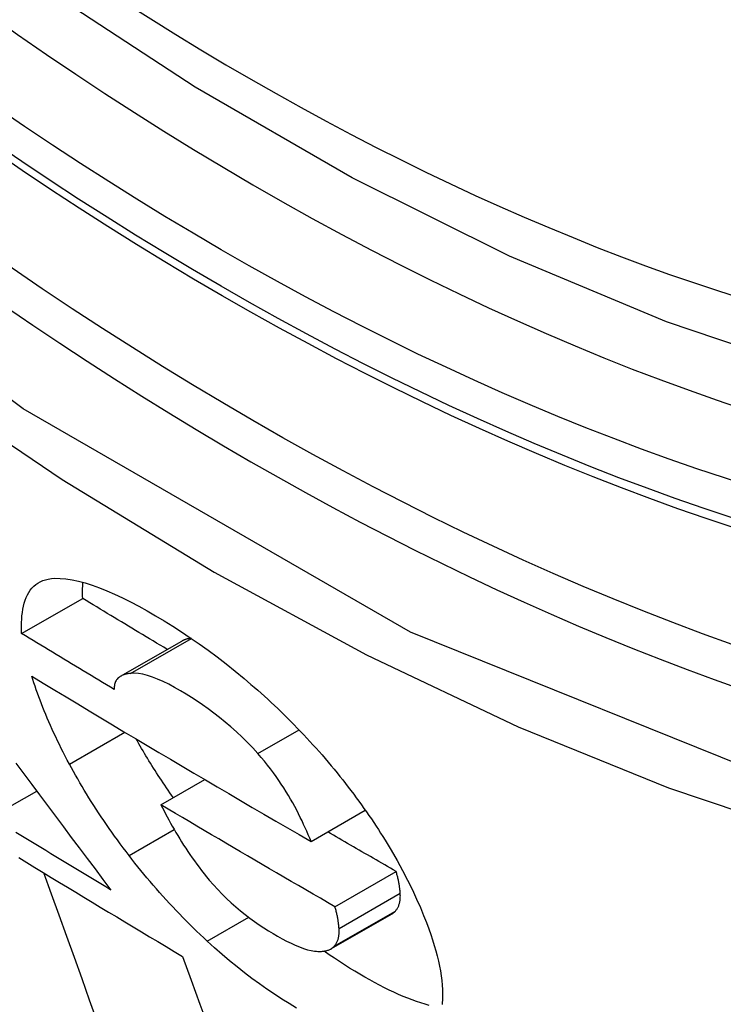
# Model space of a CAD drawing. Header units: inches. Extents: x 532.5 to 626.4, y 208.3 to 286.7.
# Tile 82 of 106: x 579.9472 to 580.015, y 246.2425 to 246.3375. Entities that reach past the tile are written whole.
import ezdxf

# ---------------------------------------------------------------- set-up
doc = ezdxf.new("R2010")
doc.units = ezdxf.units.IN
doc.header["$MEASUREMENT"] = 0
doc.layers.add('Visible Edges(ANSI)', color=7, linetype='Continuous', lineweight=25)
doc.layers.add('Visible Tangent Edges(ANSI)', color=7, linetype='Continuous', lineweight=25)

msp = doc.modelspace()

# ---------------------------------------------------------------- linework, layer by layer
at = {"layer": 'Visible Edges(ANSI)'}
for p, q in [((579.947374, 246.27824), (579.953268, 246.281634)), ((579.956916, 246.274121), (579.962813, 246.277516)), ((579.960817, 246.261725), (579.965043, 246.264158)), ((579.944435, 246.260529), (579.948829, 246.263059)), ((579.975287, 246.258194), (579.98052, 246.261208)), ((579.977593, 246.251902), (579.983492, 246.255299)), ((579.977203, 246.247828), (579.983102, 246.251225))]:
    msp.add_line(p, q, dxfattribs=at)
at = {"layer": 'Visible Edges(ANSI)', "flags": 128}
for points in [[(580.134039, 246.311505), (580.122161, 246.305576), (580.109593, 246.301043), (580.096427, 246.297915), (580.082755, 246.296201), (580.068666, 246.295907), (580.054237, 246.297003), (580.039534, 246.299457), (580.024621, 246.303238), (580.009563, 246.308314), (579.994422, 246.314653), (579.979254, 246.322212), (579.964119, 246.330948), (579.949079, 246.340817), (579.934191, 246.351774), (579.919518, 246.363771), (579.90512, 246.376746), (579.891056, 246.390639), (579.877386, 246.405389)], [(579.947374, 246.27824), (579.947363, 246.278599), (579.947361, 246.278951), (579.947368, 246.279296), (579.947385, 246.279634), (579.947412, 246.279963), (579.947451, 246.280283), (579.9475, 246.280593), (579.947562, 246.280892), (579.947636, 246.281179), (579.947723, 246.281454), (579.947824, 246.281716), (579.947938, 246.281964), (579.948067, 246.282197), (579.948211, 246.282415), (579.94837, 246.282616), (579.948545, 246.282801), (579.948737, 246.282967), (579.948945, 246.283115), (579.949169, 246.283243), (579.949411, 246.283352), (579.94967, 246.28344), (579.949948, 246.283506), (579.950244, 246.283551), (579.950558, 246.283574)], [(579.950558, 246.283574), (579.951087, 246.283571), (579.951646, 246.283524), (579.952236, 246.283434), (579.952856, 246.283301), (579.953506, 246.283127), (579.954183, 246.282911), (579.954883, 246.282657), (579.955603, 246.282367), (579.956343, 246.282043), (579.957101, 246.281685), (579.957876, 246.281296), (579.958667, 246.280878), (579.95947, 246.280433), (579.960287, 246.279961), (579.961115, 246.279466), (579.96195, 246.278948), (579.962793, 246.278405), (579.963644, 246.277837), (579.964502, 246.277244), (579.965363, 246.276627), (579.966228, 246.275985), (579.967094, 246.275318), (579.967963, 246.274625), (579.968834, 246.273906)], [(579.953268, 246.281634), (579.953266, 246.281702), (579.953263, 246.281769), (579.953261, 246.281836), (579.953259, 246.281903), (579.953258, 246.28197), (579.953256, 246.282036), (579.953256, 246.282102), (579.953255, 246.282168), (579.953255, 246.282234), (579.953255, 246.2823), (579.953255, 246.282365), (579.953256, 246.28243), (579.953257, 246.282495), (579.953258, 246.282559), (579.95326, 246.282623), (579.953262, 246.282687), (579.953264, 246.282751), (579.953267, 246.282814), (579.95327, 246.282877), (579.953274, 246.28294), (579.953277, 246.283003), (579.953282, 246.283065), (579.953286, 246.283127), (579.953291, 246.283188)], [(579.961417, 246.276713), (579.961076, 246.276917), (579.960736, 246.277122), (579.960395, 246.277326), (579.960054, 246.27753), (579.959714, 246.277735), (579.959373, 246.27794), (579.959033, 246.278144), (579.958693, 246.278349), (579.958353, 246.278554), (579.958013, 246.278759), (579.957674, 246.278963), (579.957334, 246.279168), (579.956995, 246.279374), (579.956655, 246.279579), (579.956316, 246.279784), (579.955977, 246.279989), (579.955638, 246.280195), (579.955299, 246.2804), (579.95496, 246.280605), (579.954622, 246.280811), (579.954283, 246.281017), (579.953945, 246.281223), (579.953607, 246.281428), (579.953268, 246.281634)], [(579.956312, 246.272844), (579.955937, 246.273068), (579.955563, 246.273292), (579.955189, 246.273517), (579.954814, 246.273741), (579.954441, 246.273965), (579.954067, 246.27419), (579.953694, 246.274414), (579.95332, 246.274639), (579.952947, 246.274863), (579.952575, 246.275088), (579.952202, 246.275313), (579.95183, 246.275537), (579.951457, 246.275762), (579.951085, 246.275987), (579.950713, 246.276212), (579.950342, 246.276437), (579.94997, 246.276662), (579.949599, 246.276888), (579.949228, 246.277113), (579.948857, 246.277338), (579.948486, 246.277564), (579.948115, 246.277789), (579.947745, 246.278015), (579.947374, 246.27824)], [(579.96372, 246.277786), (579.963678, 246.27778), (579.963636, 246.277775), (579.963594, 246.277768), (579.963552, 246.277762), (579.963511, 246.277755), (579.963471, 246.277747), (579.96343, 246.277739), (579.96339, 246.27773), (579.96335, 246.277721), (579.963311, 246.277711), (579.963272, 246.277701), (579.963234, 246.277691), (579.963196, 246.277679), (579.963158, 246.277667), (579.963121, 246.277655), (579.963085, 246.277642), (579.963049, 246.277628), (579.963013, 246.277614), (579.962979, 246.2776), (579.962944, 246.277584), (579.96291, 246.277568), (579.962877, 246.277552), (579.962845, 246.277534), (579.962813, 246.277516)], [(579.970165, 246.266663), (579.969668, 246.267208), (579.969156, 246.26774), (579.968631, 246.268259), (579.968095, 246.268762), (579.967555, 246.269244), (579.967012, 246.269706), (579.966468, 246.270148), (579.965923, 246.270571), (579.965378, 246.270975), (579.964835, 246.27136), (579.964295, 246.271726), (579.963761, 246.272075), (579.963232, 246.272405), (579.962691, 246.27273), (579.962119, 246.273057), (579.96156, 246.273355), (579.961018, 246.273621), (579.960493, 246.273852), (579.959989, 246.274046), (579.959509, 246.274201), (579.959058, 246.274313), (579.958637, 246.274384), (579.958246, 246.274411), (579.957884, 246.274396)], [(579.951987, 246.265656), (579.951784, 246.266038), (579.951585, 246.266417), (579.951391, 246.266794), (579.951202, 246.267168), (579.951017, 246.26754), (579.950837, 246.26791), (579.950662, 246.268276), (579.950491, 246.268641), (579.950325, 246.269003), (579.950163, 246.269362), (579.950006, 246.269719), (579.949854, 246.270074), (579.949705, 246.270427), (579.949561, 246.270776), (579.949422, 246.271124), (579.949287, 246.271469), (579.949156, 246.271812), (579.949029, 246.272152), (579.948906, 246.27249), (579.948788, 246.272826), (579.948674, 246.273159), (579.948564, 246.27349), (579.948458, 246.273819), (579.948356, 246.274145)], [(579.948356, 246.274145), (579.949463, 246.273473), (579.950571, 246.2728), (579.951681, 246.272129), (579.952792, 246.271458), (579.953904, 246.270787), (579.955018, 246.270118), (579.956133, 246.269449), (579.957249, 246.268781), (579.958366, 246.268114), (579.959484, 246.267447), (579.960604, 246.266782), (579.961725, 246.266117), (579.962847, 246.265453), (579.963971, 246.264789), (579.965096, 246.264126), (579.966223, 246.263464), (579.967352, 246.262803), (579.968482, 246.262142), (579.969613, 246.261482), (579.970745, 246.260823), (579.971878, 246.260164), (579.973013, 246.259507), (579.974149, 246.25885), (579.975287, 246.258194)], [(579.957884, 246.274396), (579.957772, 246.274383), (579.957661, 246.274367), (579.957553, 246.274347), (579.957447, 246.274324), (579.957344, 246.274297), (579.957244, 246.274266), (579.957148, 246.274231), (579.957055, 246.274192), (579.956966, 246.274148), (579.956882, 246.2741), (579.956802, 246.274048), (579.956727, 246.27399), (579.956657, 246.273927), (579.956592, 246.273859), (579.956534, 246.273786), (579.956481, 246.273707), (579.956435, 246.273622), (579.956395, 246.27353), (579.956362, 246.273433), (579.956336, 246.273329), (579.956318, 246.273218), (579.956308, 246.273101), (579.956305, 246.272976), (579.956312, 246.272844)], [(579.968834, 246.273906), (579.969163, 246.273627), (579.969491, 246.273346), (579.969818, 246.273062), (579.970145, 246.272776), (579.97047, 246.272487), (579.970794, 246.272195), (579.971117, 246.271901), (579.971438, 246.271604), (579.971759, 246.271304), (579.972078, 246.271002), (579.972397, 246.270696), (579.972713, 246.270388), (579.973029, 246.270077), (579.973343, 246.269763), (579.973655, 246.269447), (579.973965, 246.26913), (579.974272, 246.268811), (579.974576, 246.26849), (579.974878, 246.268168), (579.975177, 246.267844), (579.975474, 246.267519), (579.975768, 246.267192), (579.976059, 246.266863), (579.976348, 246.266533)], [(579.962015, 246.262414), (579.961845, 246.262655), (579.961677, 246.262895), (579.961511, 246.263135), (579.961346, 246.263375), (579.961183, 246.263614), (579.961022, 246.263853), (579.960863, 246.264091), (579.960705, 246.264329), (579.960549, 246.264567), (579.960395, 246.264804), (579.960243, 246.265041), (579.960092, 246.265277), (579.959943, 246.265514), (579.959796, 246.265749), (579.95965, 246.265985), (579.959506, 246.26622), (579.959363, 246.266455), (579.959223, 246.266689), (579.959084, 246.266923), (579.958946, 246.267156), (579.95881, 246.267389), (579.958676, 246.267622), (579.958543, 246.267854), (579.958412, 246.268086)], [(579.975287, 246.258194), (579.975155, 246.258516), (579.975019, 246.258842), (579.974877, 246.259171), (579.974729, 246.259504), (579.974575, 246.25984), (579.974416, 246.260179), (579.97425, 246.26052), (579.974079, 246.260863), (579.973901, 246.261207), (579.973715, 246.261556), (579.973522, 246.261908), (579.973319, 246.262265), (579.973109, 246.262624), (579.972889, 246.262987), (579.97266, 246.263352), (579.972422, 246.263719), (579.972175, 246.264087), (579.971918, 246.264456), (579.971651, 246.264826), (579.971374, 246.265195), (579.971087, 246.265564), (579.97079, 246.265932), (579.970483, 246.266298), (579.970165, 246.266663)], [(579.976348, 246.266533), (579.976645, 246.266189), (579.976938, 246.265846), (579.977227, 246.265502), (579.977512, 246.265158), (579.977793, 246.264815), (579.97807, 246.264472), (579.978343, 246.264128), (579.978612, 246.263785), (579.978878, 246.263442), (579.97914, 246.263099), (579.979398, 246.262756), (579.979652, 246.262414), (579.979903, 246.262071), (579.98015, 246.261729), (579.980394, 246.261387), (579.980633, 246.261046), (579.98087, 246.260704), (579.981102, 246.260363), (579.981331, 246.260022), (579.981557, 246.259682), (579.981779, 246.259342), (579.981998, 246.259002), (579.982213, 246.258662), (579.982425, 246.258323)], [(579.946827, 246.265746), (579.94759, 246.264722), (579.948353, 246.263698), (579.949116, 246.262675), (579.949879, 246.261653), (579.950641, 246.260631), (579.951404, 246.259611), (579.952167, 246.258591), (579.952929, 246.257573), (579.953692, 246.256556), (579.954454, 246.25554), (579.955215, 246.254525), (579.955977, 246.253511)], [(579.957736, 246.256832), (579.957447, 246.257209), (579.957164, 246.257586), (579.956884, 246.257962), (579.95661, 246.258337), (579.956339, 246.258712), (579.956073, 246.259085), (579.955811, 246.259458), (579.955553, 246.25983), (579.9553, 246.260201), (579.955051, 246.260571), (579.954806, 246.26094), (579.954565, 246.261308), (579.954329, 246.261676), (579.954096, 246.262042), (579.953867, 246.262408), (579.953643, 246.262773), (579.953422, 246.263136), (579.953206, 246.263499), (579.952993, 246.263861), (579.952784, 246.264222), (579.952579, 246.264582), (579.952378, 246.264941), (579.952181, 246.265299), (579.951987, 246.265656)], [(579.977593, 246.251902), (579.976889, 246.252308), (579.976184, 246.252715), (579.975481, 246.253121), (579.974777, 246.253528), (579.974075, 246.253936), (579.973373, 246.254343), (579.972671, 246.254751), (579.97197, 246.255159), (579.971269, 246.255567), (579.970569, 246.255976), (579.96987, 246.256385), (579.969171, 246.256794), (579.968472, 246.257203), (579.967774, 246.257613), (579.967076, 246.258023), (579.966379, 246.258433), (579.965682, 246.258843), (579.964985, 246.259254), (579.964289, 246.259666), (579.963593, 246.260077), (579.962898, 246.260489), (579.962204, 246.2609), (579.96151, 246.261312), (579.960817, 246.261725)], [(579.960817, 246.261725), (579.960961, 246.261439), (579.961108, 246.261151), (579.96126, 246.26086), (579.961415, 246.260567), (579.961575, 246.260271), (579.961739, 246.259973), (579.961907, 246.259674), (579.962079, 246.259372), (579.962255, 246.25907), (579.962435, 246.258766), (579.96262, 246.258462), (579.962809, 246.258157), (579.963002, 246.257851), (579.9632, 246.257546), (579.963402, 246.25724), (579.963609, 246.256934), (579.963822, 246.256626), (579.96404, 246.256318), (579.964265, 246.256009), (579.964495, 246.2557), (579.964731, 246.255391), (579.964972, 246.255083), (579.96522, 246.254775), (579.965474, 246.254469)], [(579.955977, 246.253511), (579.955493, 246.253803), (579.95501, 246.254094), (579.954527, 246.254386), (579.954044, 246.254677), (579.953561, 246.254969), (579.953079, 246.255261), (579.952596, 246.255553), (579.952114, 246.255845), (579.951633, 246.256137), (579.951151, 246.256429), (579.95067, 246.256722), (579.950189, 246.257014), (579.949708, 246.257306), (579.949228, 246.257599), (579.948747, 246.257891), (579.948267, 246.258184), (579.947787, 246.258477), (579.947308, 246.25877), (579.946828, 246.259063)], [(579.983492, 246.255299), (579.983217, 246.255458), (579.982941, 246.255616), (579.982666, 246.255775), (579.98239, 246.255934), (579.982115, 246.256093), (579.98184, 246.256252), (579.981564, 246.256411), (579.981289, 246.256571), (579.981014, 246.25673), (579.980739, 246.256889), (579.980465, 246.257048), (579.98019, 246.257207), (579.979915, 246.257367), (579.97964, 246.257526), (579.979366, 246.257685), (579.979091, 246.257845), (579.978817, 246.258004), (579.978543, 246.258164), (579.978268, 246.258323), (579.977994, 246.258483), (579.97772, 246.258643), (579.977446, 246.258802), (579.977172, 246.258962), (579.976898, 246.259122)], [(579.982425, 246.258323), (579.983022, 246.257338), (579.983583, 246.256365), (579.98411, 246.255405), (579.984602, 246.254459), (579.985061, 246.253527), (579.985472, 246.25264), (579.985834, 246.251816), (579.986147, 246.251059), (579.986415, 246.250376), (579.98664, 246.249771), (579.986832, 246.249228), (579.98701, 246.248695), (579.987174, 246.248172), (579.987324, 246.247658), (579.987459, 246.247154), (579.987579, 246.24666), (579.987684, 246.246176), (579.987773, 246.245703), (579.987847, 246.24524), (579.987905, 246.244789), (579.987946, 246.244349), (579.987971, 246.243921), (579.987979, 246.243504), (579.987969, 246.2431)], [(579.947094, 246.256645), (579.947879, 246.256165), (579.948665, 246.255686), (579.949451, 246.255207), (579.950237, 246.254728), (579.951024, 246.25425), (579.951812, 246.253772), (579.9526, 246.253295), (579.953388, 246.252817), (579.954177, 246.25234), (579.954966, 246.251863), (579.955756, 246.251387), (579.956547, 246.250911), (579.957338, 246.250435), (579.958129, 246.249959), (579.958921, 246.249484), (579.959714, 246.249009), (579.960507, 246.248534), (579.961301, 246.248059), (579.962096, 246.247585), (579.962891, 246.247111)], [(579.965275, 246.248583), (579.964934, 246.248902), (579.964595, 246.249223), (579.964257, 246.249546), (579.963922, 246.249872), (579.963589, 246.2502), (579.963258, 246.250531), (579.962928, 246.250864), (579.962601, 246.2512), (579.962276, 246.251538), (579.961954, 246.251879), (579.961633, 246.252222), (579.961314, 246.252568), (579.960998, 246.252916), (579.960684, 246.253267), (579.960373, 246.253619), (579.960066, 246.253972), (579.959763, 246.254326), (579.959463, 246.254682), (579.959166, 246.255038), (579.958873, 246.255395), (579.958584, 246.255752), (579.958298, 246.256111), (579.958015, 246.256471), (579.957736, 246.256832)], [(579.954674, 246.240849), (579.953937, 246.242896), (579.953201, 246.244943), (579.952465, 246.246989), (579.95173, 246.249034), (579.950996, 246.251078), (579.950264, 246.253119), (579.949532, 246.255157)], [(579.965474, 246.254469), (579.965872, 246.254008), (579.966286, 246.253555), (579.966714, 246.253112), (579.96715, 246.252684), (579.967592, 246.252274), (579.968038, 246.25188), (579.968489, 246.251503), (579.968941, 246.251142), (579.969396, 246.250796), (579.969849, 246.250468), (579.970299, 246.250156), (579.970745, 246.249861), (579.971187, 246.249581), (579.971624, 246.249316), (579.972064, 246.249059), (579.972502, 246.248815), (579.972933, 246.248587), (579.973357, 246.248376), (579.973771, 246.248184), (579.974175, 246.248015), (579.974564, 246.247871), (579.974937, 246.247754), (579.975292, 246.247668), (579.975624, 246.247615)], [(579.983888, 246.253196), (579.983882, 246.253275), (579.983875, 246.253355), (579.983867, 246.253436), (579.983858, 246.253517), (579.983849, 246.2536), (579.983839, 246.253683), (579.983828, 246.253767), (579.983816, 246.253852), (579.983804, 246.253937), (579.98379, 246.254024), (579.983776, 246.254111), (579.98376, 246.254199), (579.983744, 246.254287), (579.983727, 246.254376), (579.983708, 246.254466), (579.983689, 246.254556), (579.983668, 246.254647), (579.983647, 246.254739), (579.983624, 246.254831), (579.9836, 246.254923), (579.983575, 246.255016), (579.983549, 246.25511), (579.983521, 246.255204), (579.983492, 246.255299)], [(579.983421, 246.251482), (579.983464, 246.251532), (579.983505, 246.251584), (579.983545, 246.251638), (579.983582, 246.251694), (579.983618, 246.251751), (579.983651, 246.25181), (579.983683, 246.251871), (579.983712, 246.251934), (579.983739, 246.251999), (579.983765, 246.252065), (579.983788, 246.252133), (579.983809, 246.252203), (579.983828, 246.252275), (579.983845, 246.252349), (579.983859, 246.252425), (579.983872, 246.252503), (579.983882, 246.252582), (579.98389, 246.252664), (579.983895, 246.252748), (579.983898, 246.252833), (579.983899, 246.252921), (579.983898, 246.253011), (579.983894, 246.253103), (579.983888, 246.253196)], [(579.977989, 246.249799), (579.977983, 246.249878), (579.977976, 246.249958), (579.977968, 246.250039), (579.977959, 246.25012), (579.97795, 246.250203), (579.97794, 246.250286), (579.977929, 246.25037), (579.977917, 246.250455), (579.977905, 246.25054), (579.977891, 246.250627), (579.977877, 246.250714), (579.977861, 246.250802), (579.977845, 246.25089), (579.977828, 246.250979), (579.977809, 246.251069), (579.97779, 246.251159), (579.977769, 246.25125), (579.977748, 246.251342), (579.977725, 246.251434), (579.977701, 246.251526), (579.977676, 246.251619), (579.97765, 246.251713), (579.977622, 246.251807), (579.977593, 246.251902)], [(579.983102, 246.251225), (579.983117, 246.251233), (579.983132, 246.251242), (579.983147, 246.251251), (579.983162, 246.251261), (579.983176, 246.25127), (579.98319, 246.25128), (579.983204, 246.25129), (579.983218, 246.2513), (579.983232, 246.25131), (579.983246, 246.25132), (579.983259, 246.25133), (579.983273, 246.251341), (579.983286, 246.251352), (579.983299, 246.251363), (579.983312, 246.251374), (579.983325, 246.251385), (579.983337, 246.251397), (579.98335, 246.251408), (579.983362, 246.25142), (579.983374, 246.251432), (579.983386, 246.251444), (579.983398, 246.251457), (579.983409, 246.251469), (579.983421, 246.251482)], [(579.977522, 246.248085), (579.977565, 246.248135), (579.977606, 246.248187), (579.977646, 246.248241), (579.977683, 246.248297), (579.977719, 246.248354), (579.977752, 246.248413), (579.977784, 246.248474), (579.977813, 246.248537), (579.97784, 246.248602), (579.977866, 246.248668), (579.977889, 246.248736), (579.97791, 246.248806), (579.977929, 246.248878), (579.977946, 246.248952), (579.97796, 246.249028), (579.977973, 246.249106), (579.977983, 246.249186), (579.977991, 246.249267), (579.977996, 246.249351), (579.977999, 246.249436), (579.978, 246.249524), (579.977999, 246.249614), (579.977995, 246.249706), (579.977989, 246.249799)], [(579.97387, 246.242124), (579.973169, 246.24255), (579.972463, 246.242996), (579.97175, 246.243463), (579.971033, 246.243951), (579.970313, 246.244459), (579.969592, 246.244986), (579.968871, 246.245534), (579.96815, 246.246102), (579.96743, 246.24669), (579.96671, 246.2473), (579.965992, 246.247931), (579.965275, 246.248583)], [(579.975624, 246.247615), (579.975727, 246.247605), (579.975829, 246.247597), (579.975929, 246.247591), (579.976027, 246.247587), (579.976123, 246.247586), (579.976217, 246.247588), (579.97631, 246.247592), (579.9764, 246.247598), (579.976489, 246.247607), (579.976575, 246.247619), (579.976659, 246.247634), (579.976741, 246.247651), (579.97682, 246.247671), (579.976897, 246.247694), (579.976972, 246.24772), (579.977044, 246.247748), (579.977113, 246.24778), (579.97718, 246.247815), (579.977244, 246.247852), (579.977305, 246.247893), (579.977364, 246.247936), (579.977419, 246.247983), (579.977472, 246.248032), (579.977522, 246.248085)], [(579.962891, 246.247111), (579.96373, 246.244808), (579.964573, 246.242495), (579.96542, 246.240174)], [(579.986686, 246.242383), (579.986288, 246.242491), (579.985882, 246.242614), (579.985467, 246.242752), (579.985045, 246.242903), (579.984614, 246.243069), (579.984175, 246.243248), (579.98373, 246.243439), (579.983279, 246.243644), (579.982822, 246.24386), (579.98236, 246.244089), (579.981892, 246.244329), (579.98142, 246.24458), (579.980943, 246.244842), (579.980463, 246.245114), (579.979978, 246.245397), (579.979495, 246.245685), (579.97901, 246.245982), (579.978523, 246.246289), (579.978033, 246.246606), (579.97754, 246.246932), (579.977045, 246.247269), (579.976548, 246.247615)], [(579.987969, 246.2431), (579.987957, 246.242886), (579.98794, 246.242676), (579.987918, 246.242471)]]:
    msp.add_lwpolyline(points, dxfattribs=at)
at = {"layer": 'Visible Edges(ANSI)'}
msp.add_ellipse((579.970538, 246.578531), major_axis=(0.157175, -0.27294), ratio=0.578093, start_param=2.362013, end_param=7.062765, dxfattribs=at)
msp.add_ellipse((579.967059, 246.576527), major_axis=(0.159631, -0.277204), ratio=0.578093, dxfattribs=at)
at = {"layer": 'Visible Tangent Edges(ANSI)'}
for p, q in [((579.957884, 246.274396), (579.963743, 246.27777)), ((579.951987, 246.265656), (579.95733, 246.268732)), ((579.970165, 246.266663), (579.974138, 246.268951)), ((579.957736, 246.256832), (579.962096, 246.259342)), ((579.977989, 246.249799), (579.983888, 246.253196)), ((579.965275, 246.248583), (579.969275, 246.250887)), ((579.977522, 246.248085), (579.983421, 246.251482))]:
    msp.add_line(p, q, dxfattribs=at)
at = {"layer": 'Visible Tangent Edges(ANSI)', "flags": 128}
for points in [[(580.215497, 246.432594), (580.212687, 246.391211), (580.204376, 246.353974), (580.1907, 246.321657), (580.172024, 246.295033), (580.148825, 246.274756), (580.121628, 246.261312), (580.090937, 246.254882), (580.057353, 246.25562), (580.021751, 246.263513), (579.984865, 246.278373), (579.947531, 246.299911), (579.910691, 246.327551), (579.875003, 246.360807), (579.841377, 246.398867), (579.810609, 246.440778)], [(579.827346, 246.411768), (579.839818, 246.395729), (579.852727, 246.380276), (579.866033, 246.365462), (579.879693, 246.351342), (579.893651, 246.337981), (579.907828, 246.325447), (579.922185, 246.313769), (579.936683, 246.302976), (579.951284, 246.293097), (579.96595, 246.28416), (579.980639, 246.276197), (579.995262, 246.269262), (580.009765, 246.263375), (580.024105, 246.258546), (580.038238, 246.254786), (580.052122, 246.252105), (580.065713, 246.250515), (580.078968, 246.250024), (580.091835, 246.25064), (580.104239, 246.252349), (580.116153, 246.255136), (580.127554, 246.258992)]]:
    msp.add_lwpolyline(points, dxfattribs=at)
at = {"layer": 'Visible Tangent Edges(ANSI)'}
for centre, major_axis, start_param, end_param in [((579.969545, 246.577959), (-0.172846, 0.300152), 5.049711, 10.658253), ((579.969495, 246.57793), (0.150299, -0.260999), 4.099688, 6.899754)]:
    msp.add_ellipse(centre, major_axis=major_axis, ratio=0.578093, start_param=start_param, end_param=end_param, dxfattribs=at)
for centre, major_axis in [((579.970137, 246.5783), (-0.170777, 0.296559)), ((579.967163, 246.576587), (0.162381, -0.281978)), ((579.967059, 246.576527), (-0.161785, 0.280944))]:
    msp.add_ellipse(centre, major_axis=major_axis, ratio=0.578093, dxfattribs=at)

doc.saveas('drawing.dxf')
